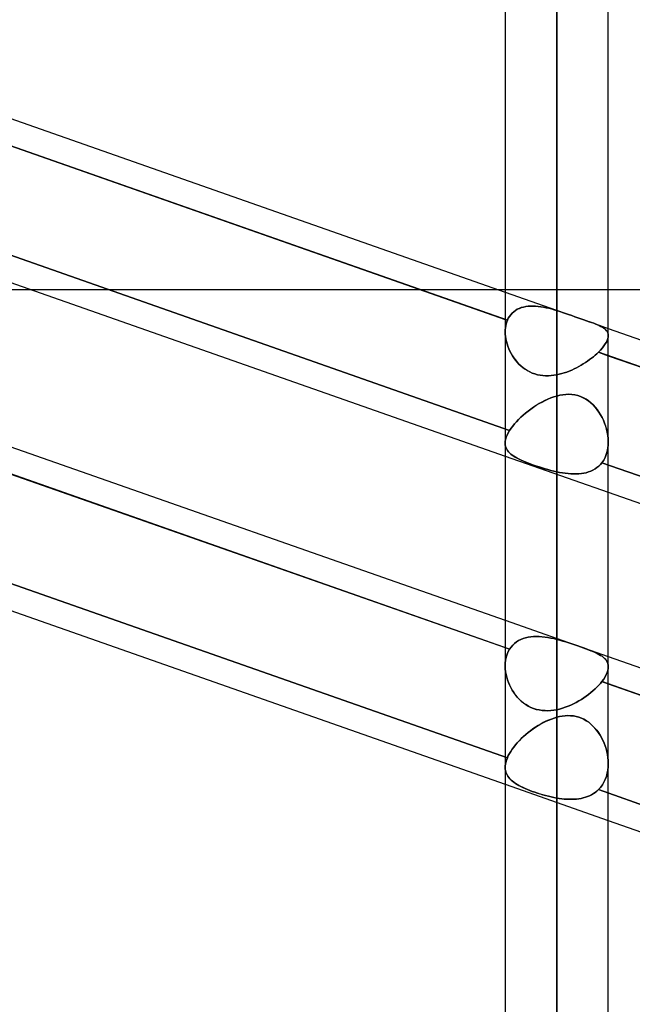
# Model space of a CAD drawing. Header units: millimetres. Extents: x -54 to 130, y -185 to 185.
# Tile 36 of 78: x 44 to 51, y -49 to -37. Entities that reach past the tile are written whole.
import ezdxf

# ---------------------------------------------------------------- set-up
doc = ezdxf.new("R2010")
doc.units = ezdxf.units.MM
doc.layers.add('MAIN-1', color=7, linetype='Continuous')
doc.layers.add('MAIN-2', color=7, linetype='Continuous')

msp = doc.modelspace()

# ---------------------------------------------------------------- linework, layer by layer
at = {"layer": 'MAIN-1'}
for p, q in [((49.612, 0), (49.612, -91.603)), ((50.882, -91.581), (50.882, 0)), ((50.248, -92.124), (50.248, 0)), ((38.082, -35.987), (49.612, -40.032)), ((38.082, -36.323), (49.612, -40.368)), ((38.082, -38.006), (49.612, -42.051)), ((43.78, -40.005), (38.082, -40.005)), ((49.612, -40.005), (49.535, -40.005)), ((62.412, -40.005), (50.882, -40.005)), ((38.082, -40.029), (49.612, -44.073)), ((38.082, -40.364), (49.612, -44.409)), ((50.882, -40.478), (62.412, -44.522)), ((50.882, -40.814), (62.412, -44.858)), ((38.082, -42.047), (49.612, -46.092)), ((50.882, -42.496), (62.095, -46.43)), ((50.882, -44.519), (62.095, -48.452)), ((50.882, -44.855), (62.095, -48.788)), ((50.882, -46.538), (62.095, -50.471))]:
    msp.add_line(p, q, dxfattribs=at)
at = {"layer": 'MAIN-2'}
for p, q in [((50.248, 0), (50.248, -91.273)), ((50.248, 0), (50.248, -92.124)), ((50.248, 0), (50.248, -40.258)), ((50.248, 0), (50.248, -41.05)), ((50.248, -91.273), (50.248, 0)), ((50.248, -41.05), (50.248, 0)), ((50.248, -40.258), (50.248, 0)), ((49.639, -40.377), (37.954, -36.278)), ((38.003, -37.642), (49.667, -41.734)), ((49.667, -41.734), (38.003, -37.642)), ((49.535, -40.005), (43.78, -40.005)), ((50.882, -40.005), (49.612, -40.005)), ((49.612, -40.032), (50.397, -40.307)), ((49.718, -40.272), (49.74, -40.256)), ((49.739, -40.257), (49.718, -40.272)), ((49.762, -40.243), (49.739, -40.257)), ((49.74, -40.256), (49.762, -40.243)), ((49.762, -40.243), (49.787, -40.232)), ((49.786, -40.232), (49.762, -40.243)), ((49.811, -40.222), (49.786, -40.232)), ((49.787, -40.232), (49.812, -40.222)), ((49.838, -40.215), (49.811, -40.222)), ((49.812, -40.222), (49.839, -40.215)), ((49.866, -40.209), (49.838, -40.215)), ((49.839, -40.215), (49.867, -40.209)), ((49.895, -40.205), (49.866, -40.209)), ((49.867, -40.209), (49.896, -40.205)), ((49.924, -40.203), (49.895, -40.205)), ((49.896, -40.205), (49.926, -40.203)), ((49.955, -40.203), (49.924, -40.203)), ((49.926, -40.203), (49.956, -40.203)), ((49.986, -40.204), (49.955, -40.203)), ((49.956, -40.203), (49.987, -40.204)), ((50.018, -40.207), (49.986, -40.204)), ((49.987, -40.204), (50.019, -40.207)), ((50.05, -40.211), (50.018, -40.207)), ((50.019, -40.207), (50.051, -40.211)), ((50.082, -40.216), (50.05, -40.211)), ((50.051, -40.211), (50.084, -40.216)), ((50.115, -40.223), (50.082, -40.216)), ((50.084, -40.216), (50.116, -40.223)), ((50.148, -40.23), (50.115, -40.223)), ((50.116, -40.223), (50.149, -40.23)), ((50.181, -40.238), (50.148, -40.23)), ((50.149, -40.23), (50.182, -40.239)), ((50.214, -40.248), (50.181, -40.238)), ((50.182, -40.239), (50.215, -40.248)), ((50.248, -40.258), (50.214, -40.248)), ((50.215, -40.248), (50.248, -40.258)), ((50.248, -40.258), (50.272, -40.265)), ((50.272, -40.265), (50.248, -40.258)), ((49.667, -44.428), (38.003, -40.336)), ((49.612, -40.368), (49.639, -40.377)), ((49.639, -40.377), (49.631, -40.399)), ((49.631, -40.399), (49.639, -40.377)), ((49.639, -40.377), (49.651, -40.353)), ((49.651, -40.353), (49.639, -40.377)), ((49.651, -40.353), (49.665, -40.33)), ((49.665, -40.33), (49.651, -40.353)), ((49.665, -40.33), (49.681, -40.309)), ((49.681, -40.309), (49.665, -40.33)), ((49.681, -40.309), (49.699, -40.289)), ((49.698, -40.29), (49.681, -40.309)), ((49.718, -40.272), (49.698, -40.29)), ((49.699, -40.289), (49.718, -40.272)), ((50.272, -40.265), (50.296, -40.273)), ((50.296, -40.273), (50.272, -40.265)), ((50.296, -40.273), (50.32, -40.281)), ((50.32, -40.281), (50.296, -40.273)), ((50.32, -40.281), (50.344, -40.289)), ((50.345, -40.289), (50.32, -40.281)), ((50.344, -40.289), (50.369, -40.297)), ((50.369, -40.298), (50.345, -40.289)), ((50.369, -40.297), (50.393, -40.306)), ((50.393, -40.306), (50.369, -40.298)), ((50.393, -40.306), (50.432, -40.32)), ((50.432, -40.32), (50.393, -40.306)), ((50.432, -40.32), (50.471, -40.334)), ((50.471, -40.334), (50.432, -40.32)), ((50.471, -40.334), (50.509, -40.347)), ((50.509, -40.347), (50.471, -40.334)), ((50.509, -40.347), (50.546, -40.36)), ((50.546, -40.36), (50.509, -40.347)), ((50.546, -40.36), (50.582, -40.372)), ((50.582, -40.372), (50.546, -40.36)), ((50.582, -40.372), (50.616, -40.384)), ((50.616, -40.384), (50.582, -40.372)), ((50.616, -40.384), (50.649, -40.396)), ((50.649, -40.396), (50.616, -40.384)), ((49.613, -40.495), (49.612, -40.52)), ((49.612, -40.52), (49.613, -40.495)), ((49.615, -40.47), (49.613, -40.495)), ((49.613, -40.495), (49.615, -40.47)), ((49.619, -40.445), (49.615, -40.47)), ((49.615, -40.47), (49.619, -40.445)), ((49.624, -40.422), (49.619, -40.445)), ((49.619, -40.445), (49.624, -40.422)), ((49.631, -40.399), (49.624, -40.422)), ((49.624, -40.422), (49.631, -40.399)), ((50.648, -40.395), (50.882, -40.478)), ((50.649, -40.396), (50.677, -40.406)), ((50.677, -40.406), (50.649, -40.396)), ((50.677, -40.406), (50.703, -40.415)), ((50.703, -40.415), (50.677, -40.406)), ((50.703, -40.415), (50.728, -40.425)), ((50.728, -40.425), (50.703, -40.415)), ((50.728, -40.425), (50.75, -40.434)), ((50.751, -40.434), (50.728, -40.425)), ((50.75, -40.434), (50.772, -40.443)), ((50.772, -40.443), (50.751, -40.434)), ((50.772, -40.443), (50.791, -40.453)), ((50.791, -40.453), (50.772, -40.443)), ((50.791, -40.453), (50.809, -40.463)), ((50.809, -40.463), (50.791, -40.453)), ((50.809, -40.463), (50.825, -40.473)), ((50.825, -40.473), (50.809, -40.463)), ((50.825, -40.473), (50.84, -40.484)), ((50.84, -40.484), (50.825, -40.473)), ((50.84, -40.484), (50.852, -40.495)), ((50.852, -40.495), (50.84, -40.484)), ((50.852, -40.495), (50.863, -40.508)), ((50.862, -40.507), (50.852, -40.495)), ((49.612, -40.52), (49.613, -40.549)), ((49.613, -40.549), (49.612, -40.52)), ((49.613, -40.549), (49.616, -40.579)), ((49.616, -40.579), (49.613, -40.549)), ((49.616, -40.579), (49.621, -40.608)), ((49.621, -40.608), (49.616, -40.579)), ((49.621, -40.608), (49.627, -40.638)), ((49.627, -40.638), (49.621, -40.608)), ((50.87, -40.625), (50.86, -40.647)), ((50.86, -40.647), (50.87, -40.625)), ((50.871, -40.52), (50.862, -40.507)), ((50.863, -40.508), (50.871, -40.521)), ((50.877, -40.604), (50.87, -40.625)), ((50.87, -40.625), (50.877, -40.604)), ((50.877, -40.534), (50.871, -40.52)), ((50.871, -40.521), (50.877, -40.535)), ((50.881, -40.549), (50.877, -40.534)), ((50.877, -40.535), (50.881, -40.549)), ((50.881, -40.584), (50.877, -40.604)), ((50.877, -40.604), (50.881, -40.584)), ((50.881, -40.549), (50.882, -40.565)), ((50.882, -40.565), (50.881, -40.549)), ((50.882, -40.565), (50.881, -40.584)), ((50.881, -40.584), (50.882, -40.565)), ((49.627, -40.638), (49.635, -40.668)), ((49.635, -40.669), (49.627, -40.638)), ((49.635, -40.668), (49.645, -40.698)), ((49.645, -40.698), (49.635, -40.669)), ((49.645, -40.698), (49.657, -40.728)), ((49.657, -40.728), (49.645, -40.698)), ((49.657, -40.728), (49.67, -40.757)), ((49.67, -40.757), (49.657, -40.728)), ((50.787, -40.745), (50.761, -40.771)), ((50.761, -40.771), (50.787, -40.745)), ((50.81, -40.719), (50.787, -40.745)), ((50.787, -40.745), (50.81, -40.719)), ((50.829, -40.694), (50.81, -40.719)), ((50.81, -40.719), (50.829, -40.694)), ((50.846, -40.67), (50.829, -40.694)), ((50.829, -40.694), (50.846, -40.67)), ((50.86, -40.647), (50.846, -40.67)), ((50.846, -40.67), (50.86, -40.647)), ((49.67, -40.757), (49.685, -40.786)), ((49.685, -40.786), (49.67, -40.757)), ((49.685, -40.786), (49.701, -40.814)), ((49.701, -40.814), (49.685, -40.786)), ((49.701, -40.814), (49.719, -40.841)), ((49.719, -40.842), (49.701, -40.814)), ((49.719, -40.841), (49.738, -40.867)), ((49.739, -40.868), (49.719, -40.842)), ((49.738, -40.867), (49.759, -40.893)), ((49.76, -40.893), (49.739, -40.868)), ((50.652, -40.863), (50.627, -40.881)), ((50.627, -40.881), (50.652, -40.863)), ((50.676, -40.845), (50.652, -40.863)), ((50.652, -40.863), (50.676, -40.845)), ((50.699, -40.827), (50.676, -40.845)), ((50.676, -40.845), (50.699, -40.827)), ((50.721, -40.808), (50.699, -40.827)), ((50.699, -40.827), (50.721, -40.808)), ((50.742, -40.79), (50.721, -40.808)), ((50.721, -40.808), (50.742, -40.79)), ((50.761, -40.771), (50.742, -40.79)), ((50.742, -40.79), (50.761, -40.771)), ((62.442, -44.869), (50.761, -40.771)), ((50.761, -40.771), (50.882, -40.814)), ((49.759, -40.893), (49.782, -40.917)), ((49.782, -40.917), (49.76, -40.893)), ((49.782, -40.917), (49.806, -40.94)), ((49.806, -40.94), (49.782, -40.917)), ((49.806, -40.94), (49.831, -40.961)), ((49.832, -40.962), (49.806, -40.94)), ((49.831, -40.961), (49.858, -40.981)), ((49.859, -40.981), (49.832, -40.962)), ((49.858, -40.981), (49.886, -40.998)), ((49.887, -40.999), (49.859, -40.981)), ((50.461, -40.977), (50.432, -40.991)), ((50.432, -40.991), (50.461, -40.977)), ((50.491, -40.963), (50.461, -40.977)), ((50.461, -40.977), (50.49, -40.963)), ((50.49, -40.963), (50.519, -40.948)), ((50.519, -40.948), (50.491, -40.963)), ((50.547, -40.932), (50.519, -40.948)), ((50.519, -40.948), (50.547, -40.932)), ((50.574, -40.915), (50.547, -40.932)), ((50.547, -40.932), (50.574, -40.915)), ((50.601, -40.898), (50.574, -40.915)), ((50.574, -40.915), (50.601, -40.898)), ((50.627, -40.881), (50.601, -40.898)), ((50.601, -40.898), (50.627, -40.881)), ((49.886, -40.998), (49.915, -41.014)), ((49.916, -41.014), (49.887, -40.999)), ((49.915, -41.014), (49.945, -41.028)), ((49.946, -41.028), (49.916, -41.014)), ((49.945, -41.028), (49.977, -41.039)), ((49.978, -41.039), (49.946, -41.028)), ((49.977, -41.039), (50.009, -41.048)), ((50.01, -41.048), (49.978, -41.039)), ((50.009, -41.048), (50.042, -41.055)), ((50.043, -41.055), (50.01, -41.048)), ((50.042, -41.055), (50.076, -41.059)), ((50.077, -41.059), (50.043, -41.055)), ((50.076, -41.059), (50.11, -41.062)), ((50.111, -41.062), (50.077, -41.059)), ((50.11, -41.062), (50.144, -41.062)), ((50.145, -41.062), (50.111, -41.062)), ((50.144, -41.062), (50.179, -41.06)), ((50.179, -41.06), (50.145, -41.062)), ((50.179, -41.06), (50.213, -41.056)), ((50.213, -41.056), (50.179, -41.06)), ((50.213, -41.056), (50.248, -41.05)), ((50.248, -41.05), (50.213, -41.056)), ((50.279, -41.043), (50.248, -41.05)), ((50.248, -41.05), (50.279, -41.043)), ((50.31, -41.035), (50.279, -41.043)), ((50.279, -41.043), (50.31, -41.035)), ((50.341, -41.025), (50.31, -41.035)), ((50.31, -41.035), (50.341, -41.026)), ((50.372, -41.015), (50.341, -41.025)), ((50.341, -41.026), (50.372, -41.015)), ((50.402, -41.003), (50.372, -41.015)), ((50.372, -41.015), (50.402, -41.003)), ((50.432, -40.991), (50.402, -41.003)), ((50.402, -41.003), (50.432, -40.991)), ((50.138, -41.35), (50.101, -41.367)), ((50.103, -41.366), (50.139, -41.35)), ((50.174, -41.335), (50.138, -41.35)), ((50.139, -41.35), (50.175, -41.335)), ((50.211, -41.322), (50.174, -41.335)), ((50.175, -41.335), (50.211, -41.322)), ((50.248, -41.311), (50.211, -41.322)), ((50.211, -41.322), (50.248, -41.311)), ((50.248, -41.311), (50.285, -41.302)), ((50.285, -41.302), (50.248, -41.311)), ((50.248, -44.308), (50.248, -41.311)), ((50.248, -41.311), (50.248, -44.308)), ((50.285, -41.302), (50.322, -41.295)), ((50.322, -41.295), (50.285, -41.302)), ((50.322, -41.295), (50.359, -41.291)), ((50.36, -41.291), (50.322, -41.295)), ((50.359, -41.291), (50.396, -41.29)), ((50.397, -41.29), (50.36, -41.291)), ((50.396, -41.29), (50.434, -41.292)), ((50.434, -41.292), (50.397, -41.29)), ((50.434, -41.292), (50.47, -41.297)), ((50.471, -41.297), (50.434, -41.292)), ((50.47, -41.297), (50.507, -41.306)), ((50.508, -41.306), (50.471, -41.297)), ((50.507, -41.306), (50.542, -41.317)), ((50.542, -41.318), (50.508, -41.306)), ((50.542, -41.317), (50.575, -41.332)), ((50.576, -41.333), (50.542, -41.318)), ((50.575, -41.332), (50.608, -41.35)), ((50.609, -41.351), (50.576, -41.333)), ((50.608, -41.35), (50.639, -41.371)), ((50.64, -41.372), (50.609, -41.351)), ((49.927, -41.472), (49.894, -41.496)), ((49.896, -41.496), (49.928, -41.471)), ((49.96, -41.449), (49.927, -41.472)), ((49.928, -41.471), (49.962, -41.448)), ((49.995, -41.426), (49.96, -41.449)), ((49.962, -41.448), (49.996, -41.425)), ((50.03, -41.405), (49.995, -41.426)), ((49.996, -41.425), (50.031, -41.404)), ((50.065, -41.385), (50.03, -41.405)), ((50.031, -41.404), (50.067, -41.385)), ((50.101, -41.367), (50.065, -41.385)), ((50.067, -41.385), (50.103, -41.366)), ((50.639, -41.371), (50.668, -41.395)), ((50.669, -41.396), (50.64, -41.372)), ((50.668, -41.395), (50.696, -41.421)), ((50.697, -41.421), (50.669, -41.396)), ((50.696, -41.421), (50.721, -41.448)), ((50.722, -41.449), (50.697, -41.421)), ((50.721, -41.448), (50.745, -41.478)), ((50.746, -41.479), (50.722, -41.449)), ((49.804, -41.573), (49.777, -41.6)), ((49.777, -41.6), (49.804, -41.573)), ((49.833, -41.547), (49.804, -41.573)), ((49.804, -41.573), (49.834, -41.547)), ((49.863, -41.521), (49.833, -41.547)), ((49.834, -41.547), (49.864, -41.521)), ((49.894, -41.496), (49.863, -41.521)), ((49.864, -41.521), (49.896, -41.496)), ((50.745, -41.478), (50.767, -41.508)), ((50.768, -41.51), (50.746, -41.479)), ((50.767, -41.508), (50.787, -41.541)), ((50.788, -41.542), (50.768, -41.51)), ((50.787, -41.541), (50.806, -41.575)), ((50.806, -41.575), (50.788, -41.542)), ((50.806, -41.575), (50.823, -41.61)), ((50.823, -41.61), (50.806, -41.575)), ((37.954, -41.666), (49.639, -45.766)), ((49.639, -45.766), (37.954, -41.666)), ((49.685, -41.708), (49.667, -41.734)), ((49.667, -41.734), (49.685, -41.708)), ((49.705, -41.681), (49.685, -41.708)), ((49.685, -41.708), (49.705, -41.681)), ((49.727, -41.654), (49.705, -41.681)), ((49.705, -41.681), (49.727, -41.654)), ((49.751, -41.627), (49.727, -41.654)), ((49.727, -41.654), (49.751, -41.627)), ((49.777, -41.6), (49.751, -41.627)), ((49.751, -41.627), (49.777, -41.6)), ((50.823, -41.61), (50.837, -41.646)), ((50.838, -41.646), (50.823, -41.61)), ((50.837, -41.646), (50.85, -41.683)), ((50.851, -41.683), (50.838, -41.646)), ((50.85, -41.683), (50.861, -41.72)), ((50.861, -41.72), (50.851, -41.683)), ((49.618, -41.846), (49.626, -41.819)), ((49.626, -41.819), (49.618, -41.846)), ((49.626, -41.819), (49.636, -41.792)), ((49.636, -41.792), (49.626, -41.819)), ((49.636, -41.792), (49.65, -41.763)), ((49.65, -41.763), (49.636, -41.792)), ((49.65, -41.763), (49.667, -41.734)), ((49.667, -41.734), (49.65, -41.763)), ((50.861, -41.72), (50.87, -41.758)), ((50.87, -41.758), (50.861, -41.72)), ((50.87, -41.758), (50.877, -41.796)), ((50.877, -41.796), (50.87, -41.758)), ((50.877, -41.796), (50.881, -41.834)), ((50.881, -41.834), (50.877, -41.796)), ((50.881, -41.834), (50.882, -41.872)), ((50.882, -41.872), (50.881, -41.834)), ((49.613, -41.895), (49.614, -41.871)), ((49.614, -41.871), (49.613, -41.895)), ((49.614, -41.914), (49.613, -41.895)), ((49.613, -41.895), (49.614, -41.914)), ((49.614, -41.871), (49.618, -41.846)), ((49.618, -41.846), (49.614, -41.871)), ((49.617, -41.932), (49.614, -41.914)), ((49.614, -41.914), (49.617, -41.932)), ((49.623, -41.949), (49.617, -41.932)), ((49.617, -41.932), (49.623, -41.949)), ((49.631, -41.966), (49.623, -41.949)), ((49.623, -41.949), (49.631, -41.966)), ((50.877, -41.955), (50.869, -41.995)), ((50.869, -41.995), (50.877, -41.955)), ((50.881, -41.914), (50.877, -41.955)), ((50.877, -41.955), (50.881, -41.914)), ((50.882, -41.872), (50.881, -41.914)), ((50.881, -41.914), (50.882, -41.872)), ((49.612, -42.051), (50.882, -42.496)), ((49.64, -41.982), (49.631, -41.966)), ((49.631, -41.966), (49.64, -41.982)), ((49.652, -41.997), (49.64, -41.982)), ((49.64, -41.982), (49.652, -41.997)), ((49.665, -42.011), (49.652, -41.997)), ((49.652, -41.997), (49.665, -42.011)), ((49.681, -42.026), (49.665, -42.011)), ((49.665, -42.011), (49.681, -42.025)), ((49.681, -42.025), (49.698, -42.039)), ((49.698, -42.039), (49.681, -42.026)), ((49.717, -42.052), (49.698, -42.039)), ((49.698, -42.039), (49.717, -42.052)), ((49.738, -42.065), (49.717, -42.052)), ((49.717, -42.052), (49.737, -42.065)), ((49.737, -42.065), (49.76, -42.077)), ((49.76, -42.077), (49.738, -42.065)), ((49.785, -42.09), (49.76, -42.077)), ((49.76, -42.077), (49.784, -42.09)), ((50.844, -42.068), (50.826, -42.102)), ((50.826, -42.102), (50.843, -42.068)), ((50.843, -42.068), (50.858, -42.033)), ((50.858, -42.033), (50.844, -42.068)), ((50.869, -41.995), (50.858, -42.033)), ((50.858, -42.033), (50.869, -41.995)), ((49.784, -42.09), (49.81, -42.102)), ((49.811, -42.102), (49.785, -42.09)), ((49.81, -42.102), (49.838, -42.114)), ((49.838, -42.114), (49.811, -42.102)), ((49.868, -42.126), (49.838, -42.114)), ((49.838, -42.114), (49.867, -42.126)), ((49.867, -42.126), (49.897, -42.138)), ((49.898, -42.138), (49.868, -42.126)), ((49.897, -42.138), (49.929, -42.15)), ((49.93, -42.15), (49.898, -42.138)), ((49.929, -42.15), (49.962, -42.161)), ((49.963, -42.162), (49.93, -42.15)), ((49.962, -42.161), (49.996, -42.173)), ((49.997, -42.173), (49.963, -42.162)), ((49.996, -42.173), (50.031, -42.185)), ((50.031, -42.185), (49.997, -42.173)), ((50.067, -42.196), (50.031, -42.185)), ((50.031, -42.185), (50.066, -42.196)), ((50.066, -42.196), (50.102, -42.207)), ((50.103, -42.207), (50.067, -42.196)), ((50.743, -42.193), (50.72, -42.209)), ((50.72, -42.209), (50.743, -42.193)), ((50.765, -42.175), (50.743, -42.193)), ((50.743, -42.193), (50.765, -42.175)), ((50.786, -42.155), (50.765, -42.175)), ((50.765, -42.175), (50.785, -42.155)), ((50.785, -42.155), (50.804, -42.133)), ((50.804, -42.133), (50.786, -42.155)), ((50.826, -42.102), (50.804, -42.133)), ((50.804, -42.133), (50.826, -42.102)), ((50.804, -42.133), (62.468, -46.225)), ((62.468, -46.225), (50.804, -42.133)), ((50.102, -42.207), (50.138, -42.217)), ((50.139, -42.217), (50.103, -42.207)), ((50.138, -42.217), (50.175, -42.227)), ((50.175, -42.227), (50.139, -42.217)), ((50.211, -42.236), (50.175, -42.227)), ((50.175, -42.227), (50.211, -42.236)), ((50.248, -42.245), (50.211, -42.236)), ((50.211, -42.236), (50.248, -42.245)), ((50.248, -42.245), (50.248, -45.174)), ((50.283, -42.252), (50.248, -42.245)), ((50.248, -42.245), (50.283, -42.252)), ((50.248, -45.174), (50.248, -42.245)), ((50.318, -42.258), (50.283, -42.252)), ((50.283, -42.252), (50.318, -42.258)), ((50.353, -42.263), (50.318, -42.258)), ((50.318, -42.258), (50.352, -42.263)), ((50.352, -42.263), (50.387, -42.267)), ((50.387, -42.267), (50.353, -42.263)), ((50.421, -42.27), (50.387, -42.267)), ((50.387, -42.267), (50.421, -42.27)), ((50.454, -42.271), (50.421, -42.27)), ((50.421, -42.27), (50.454, -42.271)), ((50.487, -42.271), (50.454, -42.271)), ((50.454, -42.271), (50.487, -42.271)), ((50.519, -42.27), (50.487, -42.271)), ((50.487, -42.271), (50.519, -42.27)), ((50.551, -42.267), (50.519, -42.27)), ((50.519, -42.27), (50.551, -42.267)), ((50.582, -42.262), (50.551, -42.267)), ((50.551, -42.267), (50.582, -42.262)), ((50.611, -42.255), (50.582, -42.262)), ((50.582, -42.262), (50.611, -42.255)), ((50.64, -42.246), (50.611, -42.255)), ((50.611, -42.255), (50.64, -42.246)), ((50.668, -42.236), (50.64, -42.246)), ((50.64, -42.246), (50.668, -42.236)), ((50.694, -42.224), (50.668, -42.236)), ((50.668, -42.236), (50.694, -42.224)), ((50.72, -42.209), (50.694, -42.224)), ((50.694, -42.224), (50.72, -42.209)), ((49.612, -44.073), (50.882, -44.519)), ((49.685, -44.403), (49.705, -44.38)), ((49.705, -44.38), (49.685, -44.403)), ((49.705, -44.38), (49.727, -44.359)), ((49.727, -44.359), (49.705, -44.38)), ((49.727, -44.359), (49.751, -44.34)), ((49.751, -44.34), (49.727, -44.359)), ((49.751, -44.34), (49.777, -44.324)), ((49.777, -44.324), (49.751, -44.34)), ((49.777, -44.324), (49.804, -44.31)), ((49.804, -44.31), (49.777, -44.324)), ((49.804, -44.31), (49.834, -44.298)), ((49.833, -44.298), (49.804, -44.31)), ((49.863, -44.289), (49.833, -44.298)), ((49.834, -44.298), (49.864, -44.289)), ((49.894, -44.282), (49.863, -44.289)), ((49.864, -44.289), (49.896, -44.281)), ((49.927, -44.277), (49.894, -44.282)), ((49.896, -44.281), (49.928, -44.276)), ((49.96, -44.273), (49.927, -44.277)), ((49.928, -44.276), (49.962, -44.273)), ((49.995, -44.272), (49.96, -44.273)), ((49.962, -44.273), (49.996, -44.272)), ((50.03, -44.273), (49.995, -44.272)), ((49.996, -44.272), (50.031, -44.273)), ((50.065, -44.275), (50.03, -44.273)), ((50.031, -44.273), (50.067, -44.276)), ((50.101, -44.279), (50.065, -44.275)), ((50.067, -44.276), (50.103, -44.28)), ((50.138, -44.285), (50.101, -44.279)), ((50.103, -44.28), (50.139, -44.285)), ((50.174, -44.292), (50.138, -44.285)), ((50.139, -44.285), (50.175, -44.292)), ((50.211, -44.299), (50.174, -44.292)), ((50.175, -44.292), (50.211, -44.299)), ((50.211, -44.299), (50.248, -44.308)), ((50.248, -44.308), (50.211, -44.299)), ((50.285, -44.318), (50.248, -44.308)), ((50.248, -44.308), (50.285, -44.318)), ((50.322, -44.329), (50.285, -44.318)), ((50.285, -44.318), (50.322, -44.329)), ((50.36, -44.34), (50.322, -44.329)), ((50.322, -44.329), (50.359, -44.34)), ((50.359, -44.34), (50.396, -44.352)), ((50.397, -44.352), (50.36, -44.34)), ((50.396, -44.352), (50.434, -44.364)), ((50.434, -44.364), (50.397, -44.352)), ((50.471, -44.377), (50.434, -44.364)), ((50.434, -44.364), (50.47, -44.376)), ((50.47, -44.376), (50.507, -44.389)), ((50.508, -44.389), (50.471, -44.377)), ((49.612, -44.409), (49.667, -44.428)), ((49.636, -44.492), (49.626, -44.527)), ((49.626, -44.527), (49.636, -44.492)), ((49.65, -44.459), (49.636, -44.492)), ((49.636, -44.492), (49.65, -44.459)), ((49.667, -44.428), (49.65, -44.459)), ((49.65, -44.459), (49.667, -44.428)), ((49.667, -44.428), (49.685, -44.403)), ((49.685, -44.403), (49.667, -44.428)), ((50.507, -44.389), (50.542, -44.401)), ((50.542, -44.401), (50.508, -44.389)), ((50.576, -44.413), (50.542, -44.401)), ((50.542, -44.401), (50.575, -44.413)), ((50.575, -44.413), (50.608, -44.425)), ((50.609, -44.425), (50.576, -44.413)), ((50.608, -44.425), (50.639, -44.436)), ((50.64, -44.437), (50.609, -44.425)), ((50.639, -44.436), (50.668, -44.448)), ((50.669, -44.448), (50.64, -44.437)), ((50.668, -44.448), (50.696, -44.459)), ((50.697, -44.46), (50.669, -44.448)), ((50.696, -44.459), (50.721, -44.47)), ((50.722, -44.471), (50.697, -44.46)), ((50.721, -44.47), (50.745, -44.482)), ((50.746, -44.482), (50.722, -44.471)), ((50.745, -44.482), (50.767, -44.493)), ((50.768, -44.493), (50.746, -44.482)), ((50.767, -44.493), (50.787, -44.505)), ((50.788, -44.505), (50.768, -44.493)), ((50.787, -44.505), (50.806, -44.517)), ((50.806, -44.517), (50.788, -44.505)), ((49.614, -44.601), (49.613, -44.64)), ((49.613, -44.64), (49.614, -44.601)), ((49.618, -44.563), (49.614, -44.601)), ((49.614, -44.601), (49.618, -44.563)), ((49.626, -44.527), (49.618, -44.563)), ((49.618, -44.563), (49.626, -44.527)), ((50.823, -44.53), (50.806, -44.517)), ((50.806, -44.517), (50.823, -44.53)), ((50.838, -44.543), (50.823, -44.53)), ((50.823, -44.53), (50.837, -44.543)), ((50.837, -44.543), (50.85, -44.558)), ((50.851, -44.558), (50.838, -44.543)), ((50.85, -44.558), (50.861, -44.573)), ((50.861, -44.573), (50.851, -44.558)), ((50.87, -44.589), (50.861, -44.573)), ((50.861, -44.573), (50.87, -44.589)), ((50.877, -44.606), (50.87, -44.589)), ((50.87, -44.589), (50.877, -44.606)), ((50.881, -44.624), (50.877, -44.606)), ((50.877, -44.606), (50.881, -44.624)), ((50.882, -44.643), (50.881, -44.624)), ((50.881, -44.624), (50.882, -44.643)), ((49.613, -44.64), (49.614, -44.673)), ((49.614, -44.673), (49.613, -44.64)), ((49.614, -44.673), (49.617, -44.706)), ((49.617, -44.706), (49.614, -44.673)), ((49.617, -44.706), (49.623, -44.739)), ((49.623, -44.739), (49.617, -44.706)), ((49.623, -44.739), (49.631, -44.772)), ((49.631, -44.772), (49.623, -44.739)), ((50.843, -44.769), (50.858, -44.742)), ((50.858, -44.742), (50.844, -44.769)), ((50.858, -44.742), (50.869, -44.715)), ((50.869, -44.715), (50.858, -44.742)), ((50.869, -44.715), (50.877, -44.69)), ((50.877, -44.69), (50.869, -44.715)), ((50.877, -44.69), (50.881, -44.665)), ((50.881, -44.665), (50.877, -44.69)), ((50.881, -44.665), (50.882, -44.643)), ((50.882, -44.643), (50.881, -44.665)), ((49.631, -44.772), (49.64, -44.805)), ((49.64, -44.805), (49.631, -44.772)), ((49.64, -44.805), (49.652, -44.838)), ((49.652, -44.838), (49.64, -44.805)), ((49.652, -44.838), (49.665, -44.87)), ((49.665, -44.87), (49.652, -44.838)), ((49.665, -44.87), (49.681, -44.901)), ((49.681, -44.902), (49.665, -44.87)), ((50.765, -44.873), (50.785, -44.85)), ((50.786, -44.85), (50.765, -44.873)), ((50.785, -44.85), (50.804, -44.827)), ((50.804, -44.827), (50.786, -44.85)), ((50.804, -44.827), (50.826, -44.798)), ((50.826, -44.798), (50.804, -44.827)), ((62.468, -48.919), (50.804, -44.827)), ((50.804, -44.827), (50.882, -44.855)), ((50.826, -44.798), (50.843, -44.769)), ((50.844, -44.769), (50.826, -44.798)), ((49.681, -44.901), (49.698, -44.932)), ((49.698, -44.933), (49.681, -44.902)), ((49.698, -44.932), (49.717, -44.962)), ((49.717, -44.963), (49.698, -44.933)), ((49.717, -44.962), (49.737, -44.991)), ((49.738, -44.991), (49.717, -44.963)), ((49.737, -44.991), (49.76, -45.018)), ((49.761, -45.019), (49.738, -44.991)), ((50.611, -45.007), (50.64, -44.986)), ((50.64, -44.986), (50.611, -45.007)), ((50.64, -44.986), (50.668, -44.964)), ((50.668, -44.964), (50.64, -44.986)), ((50.668, -44.964), (50.694, -44.942)), ((50.694, -44.942), (50.668, -44.964)), ((50.694, -44.942), (50.72, -44.919)), ((50.72, -44.919), (50.694, -44.942)), ((50.72, -44.919), (50.743, -44.896)), ((50.743, -44.896), (50.72, -44.919)), ((50.743, -44.896), (50.765, -44.873)), ((50.765, -44.873), (50.743, -44.896)), ((49.76, -45.018), (49.784, -45.044)), ((49.785, -45.045), (49.761, -45.019)), ((49.784, -45.044), (49.81, -45.069)), ((49.811, -45.069), (49.785, -45.045)), ((49.81, -45.069), (49.838, -45.091)), ((49.838, -45.092), (49.811, -45.069)), ((49.838, -45.091), (49.867, -45.112)), ((49.868, -45.112), (49.838, -45.092)), ((49.867, -45.112), (49.897, -45.13)), ((49.898, -45.13), (49.868, -45.112)), ((50.421, -45.117), (50.454, -45.101)), ((50.454, -45.101), (50.421, -45.117)), ((50.454, -45.101), (50.487, -45.085)), ((50.487, -45.085), (50.454, -45.101)), ((50.487, -45.085), (50.519, -45.067)), ((50.519, -45.067), (50.487, -45.085)), ((50.519, -45.067), (50.551, -45.048)), ((50.551, -45.048), (50.519, -45.067)), ((50.551, -45.048), (50.582, -45.028)), ((50.582, -45.028), (50.551, -45.048)), ((50.582, -45.028), (50.611, -45.007)), ((50.611, -45.007), (50.582, -45.028)), ((49.897, -45.13), (49.929, -45.146)), ((49.93, -45.146), (49.898, -45.13)), ((49.929, -45.146), (49.962, -45.159)), ((49.963, -45.159), (49.93, -45.146)), ((49.962, -45.159), (49.996, -45.17)), ((49.997, -45.17), (49.963, -45.159)), ((49.996, -45.17), (50.031, -45.178)), ((50.031, -45.178), (49.997, -45.17)), ((50.031, -45.178), (50.066, -45.183)), ((50.067, -45.183), (50.031, -45.178)), ((50.066, -45.183), (50.102, -45.186)), ((50.103, -45.186), (50.067, -45.183)), ((50.102, -45.186), (50.138, -45.187)), ((50.139, -45.187), (50.103, -45.186)), ((50.138, -45.187), (50.175, -45.185)), ((50.175, -45.185), (50.139, -45.187)), ((50.175, -45.185), (50.211, -45.18)), ((50.211, -45.18), (50.175, -45.185)), ((50.211, -45.18), (50.248, -45.174)), ((50.248, -45.174), (50.211, -45.18)), ((50.248, -45.174), (50.283, -45.166)), ((50.283, -45.166), (50.248, -45.174)), ((50.283, -45.166), (50.318, -45.156)), ((50.318, -45.156), (50.283, -45.166)), ((50.353, -45.144), (50.318, -45.156)), ((50.318, -45.156), (50.352, -45.145)), ((50.352, -45.145), (50.387, -45.132)), ((50.387, -45.132), (50.353, -45.144)), ((50.387, -45.132), (50.421, -45.117)), ((50.421, -45.117), (50.387, -45.132)), ((50.05, -45.351), (50.018, -45.37)), ((50.019, -45.369), (50.051, -45.35)), ((50.082, -45.334), (50.05, -45.351)), ((50.051, -45.35), (50.084, -45.333)), ((50.115, -45.317), (50.082, -45.334)), ((50.084, -45.333), (50.116, -45.317)), ((50.148, -45.302), (50.115, -45.317)), ((50.116, -45.317), (50.149, -45.302)), ((50.181, -45.289), (50.148, -45.302)), ((50.149, -45.302), (50.182, -45.289)), ((50.214, -45.277), (50.181, -45.289)), ((50.182, -45.289), (50.215, -45.277)), ((50.248, -45.268), (50.214, -45.277)), ((50.215, -45.277), (50.248, -45.268)), ((50.248, -45.268), (50.281, -45.259)), ((50.282, -45.259), (50.248, -45.268)), ((50.248, -60.579), (50.248, -45.268)), ((50.281, -45.259), (50.315, -45.253)), ((50.316, -45.253), (50.282, -45.259)), ((50.315, -45.253), (50.35, -45.249)), ((50.35, -45.249), (50.316, -45.253)), ((50.35, -45.249), (50.384, -45.247)), ((50.384, -45.247), (50.35, -45.249)), ((50.384, -45.247), (50.418, -45.248)), ((50.419, -45.248), (50.384, -45.247)), ((50.418, -45.248), (50.452, -45.251)), ((50.453, -45.251), (50.419, -45.248)), ((50.452, -45.251), (50.486, -45.257)), ((50.487, -45.258), (50.453, -45.251)), ((50.486, -45.257), (50.519, -45.266)), ((50.52, -45.267), (50.487, -45.258)), ((50.519, -45.266), (50.551, -45.278)), ((50.552, -45.278), (50.52, -45.267)), ((50.551, -45.278), (50.582, -45.293)), ((50.582, -45.293), (50.552, -45.278)), ((50.582, -45.293), (50.612, -45.31)), ((50.613, -45.31), (50.582, -45.293)), ((50.612, -45.31), (50.641, -45.33)), ((50.641, -45.33), (50.613, -45.31)), ((50.641, -45.33), (50.668, -45.352)), ((50.669, -45.352), (50.641, -45.33)), ((50.668, -45.352), (50.694, -45.376)), ((50.694, -45.376), (50.669, -45.352)), ((49.895, -45.457), (49.866, -45.481)), ((49.867, -45.48), (49.896, -45.456)), ((49.924, -45.434), (49.895, -45.457)), ((49.896, -45.456), (49.926, -45.433)), ((49.955, -45.412), (49.924, -45.434)), ((49.926, -45.433), (49.956, -45.411)), ((49.986, -45.39), (49.955, -45.412)), ((49.956, -45.411), (49.987, -45.389)), ((50.018, -45.37), (49.986, -45.39)), ((49.987, -45.389), (50.019, -45.369)), ((50.694, -45.376), (50.718, -45.401)), ((50.718, -45.402), (50.694, -45.376)), ((50.718, -45.401), (50.74, -45.428)), ((50.741, -45.429), (50.718, -45.402)), ((50.74, -45.428), (50.761, -45.457)), ((50.762, -45.458), (50.741, -45.429)), ((50.761, -45.457), (50.781, -45.487)), ((50.781, -45.488), (50.762, -45.458)), ((49.762, -45.582), (49.739, -45.608)), ((49.74, -45.608), (49.762, -45.581)), ((49.762, -45.581), (49.787, -45.555)), ((49.786, -45.556), (49.762, -45.582)), ((49.811, -45.53), (49.786, -45.556)), ((49.787, -45.555), (49.812, -45.53)), ((49.838, -45.505), (49.811, -45.53)), ((49.812, -45.53), (49.839, -45.504)), ((49.866, -45.481), (49.838, -45.505)), ((49.839, -45.504), (49.867, -45.48)), ((50.781, -45.487), (50.799, -45.518)), ((50.799, -45.519), (50.781, -45.488)), ((50.799, -45.518), (50.815, -45.551)), ((50.815, -45.551), (50.799, -45.519)), ((50.815, -45.551), (50.83, -45.585)), ((50.83, -45.585), (50.815, -45.551)), ((50.83, -45.585), (50.843, -45.619)), ((50.843, -45.619), (50.83, -45.585)), ((49.665, -45.714), (49.651, -45.74)), ((49.651, -45.74), (49.665, -45.714)), ((49.681, -45.688), (49.665, -45.714)), ((49.665, -45.714), (49.681, -45.688)), ((49.698, -45.661), (49.681, -45.688)), ((49.681, -45.688), (49.699, -45.661)), ((49.718, -45.635), (49.698, -45.661)), ((49.699, -45.661), (49.718, -45.634)), ((49.739, -45.608), (49.718, -45.635)), ((49.718, -45.634), (49.74, -45.608)), ((50.843, -45.619), (50.855, -45.655)), ((50.855, -45.654), (50.843, -45.619)), ((50.864, -45.69), (50.855, -45.654)), ((50.855, -45.655), (50.864, -45.691)), ((50.872, -45.726), (50.864, -45.69)), ((50.864, -45.691), (50.872, -45.727)), ((49.615, -45.847), (49.619, -45.827)), ((49.619, -45.827), (49.615, -45.847)), ((49.619, -45.827), (49.624, -45.807)), ((49.624, -45.807), (49.619, -45.827)), ((49.624, -45.807), (49.631, -45.787)), ((49.631, -45.787), (49.624, -45.807)), ((49.631, -45.787), (49.639, -45.766)), ((49.639, -45.766), (49.631, -45.787)), ((49.651, -45.74), (49.639, -45.766)), ((49.639, -45.766), (49.651, -45.74)), ((50.877, -45.763), (50.872, -45.726)), ((50.872, -45.727), (50.877, -45.763)), ((50.877, -45.763), (50.881, -45.799)), ((50.881, -45.799), (50.877, -45.763)), ((50.881, -45.799), (50.882, -45.835)), ((50.882, -45.835), (50.881, -45.799)), ((50.882, -45.835), (50.881, -45.877)), ((50.881, -45.877), (50.882, -45.835)), ((49.612, -45.885), (49.613, -45.866)), ((49.613, -45.866), (49.612, -45.885)), ((49.613, -45.905), (49.612, -45.885)), ((49.612, -45.885), (49.613, -45.905)), ((49.613, -45.866), (49.615, -45.847)), ((49.615, -45.847), (49.613, -45.866)), ((49.616, -45.924), (49.613, -45.905)), ((49.613, -45.905), (49.616, -45.924)), ((49.621, -45.943), (49.616, -45.924)), ((49.616, -45.924), (49.621, -45.943)), ((49.627, -45.961), (49.621, -45.943)), ((49.621, -45.943), (49.627, -45.961)), ((49.635, -45.978), (49.627, -45.961)), ((49.627, -45.961), (49.635, -45.978)), ((50.87, -45.958), (50.86, -45.997)), ((50.86, -45.997), (50.87, -45.958)), ((50.877, -45.918), (50.87, -45.958)), ((50.87, -45.958), (50.877, -45.918)), ((50.881, -45.877), (50.877, -45.918)), ((50.877, -45.918), (50.881, -45.877)), ((49.645, -45.995), (49.635, -45.978)), ((49.635, -45.978), (49.645, -45.995)), ((49.657, -46.011), (49.645, -45.995)), ((49.645, -45.995), (49.657, -46.011)), ((49.67, -46.026), (49.657, -46.011)), ((49.657, -46.011), (49.67, -46.026)), ((49.685, -46.041), (49.67, -46.026)), ((49.67, -46.026), (49.685, -46.041)), ((49.701, -46.055), (49.685, -46.041)), ((49.685, -46.041), (49.701, -46.055)), ((49.719, -46.069), (49.701, -46.055)), ((49.701, -46.055), (49.719, -46.069)), ((49.739, -46.083), (49.719, -46.069)), ((49.719, -46.069), (49.738, -46.082)), ((49.738, -46.082), (49.759, -46.096)), ((49.76, -46.096), (49.739, -46.083)), ((50.829, -46.069), (50.81, -46.101)), ((50.81, -46.101), (50.829, -46.069)), ((50.846, -46.034), (50.829, -46.069)), ((50.829, -46.069), (50.846, -46.034)), ((50.86, -45.997), (50.846, -46.034)), ((50.846, -46.034), (50.86, -45.997)), ((49.612, -46.092), (50.882, -46.538)), ((49.759, -46.096), (49.782, -46.108)), ((49.782, -46.109), (49.76, -46.096)), ((49.782, -46.108), (49.806, -46.121)), ((49.806, -46.121), (49.782, -46.109)), ((49.832, -46.133), (49.806, -46.121)), ((49.806, -46.121), (49.831, -46.133)), ((49.831, -46.133), (49.858, -46.145)), ((49.859, -46.146), (49.832, -46.133)), ((49.858, -46.145), (49.886, -46.157)), ((49.887, -46.157), (49.859, -46.146)), ((49.886, -46.157), (49.915, -46.169)), ((49.916, -46.169), (49.887, -46.157)), ((49.915, -46.169), (49.945, -46.18)), ((49.946, -46.18), (49.916, -46.169)), ((49.945, -46.18), (49.977, -46.191)), ((49.978, -46.191), (49.946, -46.18)), ((49.977, -46.191), (50.009, -46.202)), ((50.01, -46.202), (49.978, -46.191)), ((50.009, -46.202), (50.042, -46.212)), ((50.043, -46.213), (50.01, -46.202)), ((50.699, -46.208), (50.721, -46.193)), ((50.721, -46.193), (50.699, -46.208)), ((50.721, -46.193), (50.742, -46.177)), ((50.742, -46.177), (50.721, -46.193)), ((50.742, -46.177), (50.761, -46.159)), ((50.761, -46.159), (50.742, -46.177)), ((50.787, -46.132), (50.761, -46.159)), ((50.761, -46.159), (50.787, -46.132)), ((50.761, -46.159), (62.442, -50.257)), ((62.442, -50.257), (50.761, -46.159)), ((50.81, -46.101), (50.787, -46.132)), ((50.787, -46.132), (50.81, -46.101)), ((50.042, -46.212), (50.076, -46.222)), ((50.077, -46.223), (50.043, -46.213)), ((50.076, -46.222), (50.11, -46.232)), ((50.111, -46.232), (50.077, -46.223)), ((50.11, -46.232), (50.144, -46.241)), ((50.145, -46.241), (50.111, -46.232)), ((50.144, -46.241), (50.179, -46.249)), ((50.179, -46.249), (50.145, -46.241)), ((50.213, -46.256), (50.179, -46.249)), ((50.179, -46.249), (50.213, -46.256)), ((50.248, -46.262), (50.213, -46.256)), ((50.213, -46.256), (50.248, -46.262)), ((50.248, -46.262), (50.279, -46.267)), ((50.248, -46.262), (50.248, -61.849)), ((50.279, -46.267), (50.248, -46.262)), ((50.279, -46.267), (50.31, -46.272)), ((50.31, -46.272), (50.279, -46.267)), ((50.31, -46.272), (50.341, -46.275)), ((50.341, -46.275), (50.31, -46.272)), ((50.341, -46.275), (50.372, -46.277)), ((50.372, -46.277), (50.341, -46.275)), ((50.372, -46.277), (50.402, -46.278)), ((50.402, -46.278), (50.372, -46.277)), ((50.402, -46.278), (50.432, -46.278)), ((50.432, -46.278), (50.402, -46.278)), ((50.432, -46.278), (50.461, -46.277)), ((50.461, -46.277), (50.432, -46.278)), ((50.461, -46.277), (50.49, -46.275)), ((50.491, -46.275), (50.461, -46.277)), ((50.49, -46.275), (50.519, -46.271)), ((50.519, -46.271), (50.491, -46.275)), ((50.519, -46.271), (50.547, -46.267)), ((50.547, -46.267), (50.519, -46.271)), ((50.574, -46.26), (50.547, -46.267)), ((50.547, -46.267), (50.574, -46.261)), ((50.574, -46.261), (50.601, -46.253)), ((50.601, -46.253), (50.574, -46.26)), ((50.601, -46.253), (50.627, -46.244)), ((50.627, -46.244), (50.601, -46.253)), ((50.627, -46.244), (50.652, -46.234)), ((50.652, -46.234), (50.627, -46.244)), ((50.652, -46.234), (50.676, -46.222)), ((50.676, -46.222), (50.652, -46.234)), ((50.676, -46.222), (50.699, -46.208)), ((50.699, -46.208), (50.676, -46.222))]:
    msp.add_line(p, q, dxfattribs=at)

doc.saveas('drawing.dxf')
